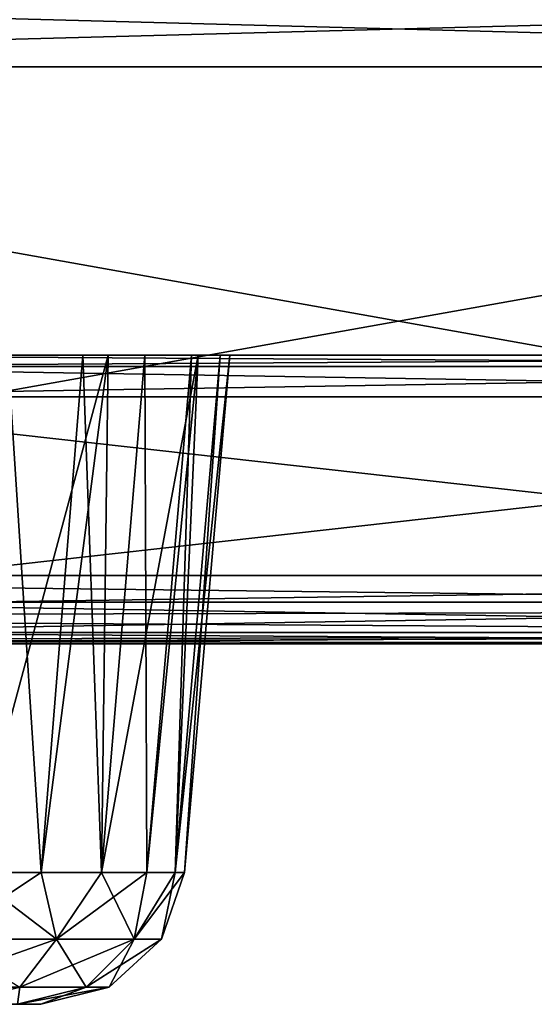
# Model space of a CAD drawing. Header units: millimetres. Extents: x -96 to 96, y -34 to 18.
# Tile 135 of 192: x 61.5 to 65.07, y -34.5 to -27.67. Entities that reach past the tile are written whole.
import ezdxf

# ---------------------------------------------------------------- set-up
doc = ezdxf.new("R2010")
doc.units = ezdxf.units.MM
doc.header["$LTSCALE"] = 65.185185
for name, color, linetype in [('100', 7, 'CONTINUOUS'), ('101', 7, 'CONTINUOUS'), ('103', 7, 'CONTINUOUS'), ('104', 7, 'CONTINUOUS'), ('194', 7, 'CONTINUOUS'), ('195', 7, 'CONTINUOUS'), ('238', 7, 'CONTINUOUS'), ('239', 7, 'CONTINUOUS'), ('274', 7, 'CONTINUOUS'), ('285', 7, 'CONTINUOUS'), ('310', 7, 'CONTINUOUS'), ('314', 7, 'CONTINUOUS'), ('330', 7, 'CONTINUOUS'), ('358', 7, 'CONTINUOUS'), ('387', 7, 'CONTINUOUS'), ('391', 7, 'CONTINUOUS'), ('97', 7, 'CONTINUOUS'), ('98', 7, 'CONTINUOUS'), ('99', 7, 'CONTINUOUS')]:
    doc.layers.add(name, color=color, linetype=linetype)

msp = doc.modelspace()

# ---------------------------------------------------------------- linework, layer by layer
at = {"layer": '100', "color": 7, "linetype": 'Continuous'}
for points in [[(61.1465, -33.5872, 15.3807), (60.9497, -34.0495, 15.2928), (61.7548, -34.0495, 14.7548), (61.1465, -33.5872, 15.3807)], [(61.6475, -33.5872, 15.0659), (61.1465, -33.5872, 15.3807), (61.7548, -34.0495, 14.7548), (61.6475, -33.5872, 15.0659)], [(62.0659, -33.5872, 14.6475), (61.6475, -33.5872, 15.0659), (61.7548, -34.0495, 14.7548), (62.0659, -33.5872, 14.6475)], [(62.0659, -33.5872, 14.6475), (61.7548, -34.0495, 14.7548), (62.2928, -34.0495, 13.9497), (62.0659, -33.5872, 14.6475)], [(62.3807, -33.5872, 14.1465), (62.0659, -33.5872, 14.6475), (62.2928, -34.0495, 13.9497), (62.3807, -33.5872, 14.1465)], [(62.5762, -33.5872, 13.588), (62.3807, -33.5872, 14.1465), (62.2928, -34.0495, 13.9497), (62.5762, -33.5872, 13.588)], [(62.5762, -33.5872, 13.588), (62.2928, -34.0495, 13.9497), (62.4817, -34.0495, 13), (62.5762, -33.5872, 13.588)], [(62.6424, -33.5872, 13), (62.5762, -33.5872, 13.588), (62.4817, -34.0495, 13), (62.6424, -33.5872, 13)], [(60.9497, -34.0495, 15.2928), (61.4993, -34.3804, 14.4993), (61.7548, -34.0495, 14.7548), (60.9497, -34.0495, 15.2928)], [(61.4993, -34.3804, 14.4993), (61.959, -34.3804, 13.8114), (61.7548, -34.0495, 14.7548), (61.4993, -34.3804, 14.4993)], [(61.7548, -34.0495, 14.7548), (61.959, -34.3804, 13.8114), (62.2928, -34.0495, 13.9497), (61.7548, -34.0495, 14.7548)], [(61.959, -34.3804, 13.8114), (62.1204, -34.3804, 13), (62.2928, -34.0495, 13.9497), (61.959, -34.3804, 13.8114)], [(62.2928, -34.0495, 13.9497), (62.1204, -34.3804, 13), (62.4817, -34.0495, 13), (62.2928, -34.0495, 13.9497)], [(61.4832, -34.5, 13.7142), (61.6462, -34.5, 13), (61.959, -34.3804, 13.8114), (61.4832, -34.5, 13.7142)], [(61.4993, -34.3804, 14.4993), (61.4832, -34.5, 13.7142), (61.959, -34.3804, 13.8114), (61.4993, -34.3804, 14.4993)], [(61.959, -34.3804, 13.8114), (61.6462, -34.5, 13), (62.1204, -34.3804, 13), (61.959, -34.3804, 13.8114)]]:
    msp.add_3dface(points, dxfattribs=at)
at = {"layer": '101', "color": 7, "linetype": 'Continuous'}
for points in [[(61.6475, -33.5872, 10.9341), (61.7548, -34.0495, 11.2452), (60.9497, -34.0495, 10.7072), (61.6475, -33.5872, 10.9341)], [(61.1465, -33.5872, 10.6193), (61.6475, -33.5872, 10.9341), (60.9497, -34.0495, 10.7072), (61.1465, -33.5872, 10.6193)], [(61.6475, -33.5872, 10.9341), (62.0659, -33.5872, 11.3525), (61.7548, -34.0495, 11.2452), (61.6475, -33.5872, 10.9341)], [(62.0659, -33.5872, 11.3525), (62.3807, -33.5872, 11.8535), (61.7548, -34.0495, 11.2452), (62.0659, -33.5872, 11.3525)], [(62.3807, -33.5872, 11.8535), (62.2928, -34.0495, 12.0503), (61.7548, -34.0495, 11.2452), (62.3807, -33.5872, 11.8535)], [(62.3807, -33.5872, 11.8535), (62.5762, -33.5872, 12.412), (62.2928, -34.0495, 12.0503), (62.3807, -33.5872, 11.8535)], [(62.6424, -33.5872, 13), (62.4817, -34.0495, 13), (62.2928, -34.0495, 12.0503), (62.6424, -33.5872, 13)], [(62.5762, -33.5872, 12.412), (62.6424, -33.5872, 13), (62.2928, -34.0495, 12.0503), (62.5762, -33.5872, 12.412)], [(61.7548, -34.0495, 11.2452), (60.8114, -34.3804, 11.041), (60.9497, -34.0495, 10.7072), (61.7548, -34.0495, 11.2452)], [(61.4993, -34.3804, 11.5007), (60.8114, -34.3804, 11.041), (61.7548, -34.0495, 11.2452), (61.4993, -34.3804, 11.5007)], [(62.2928, -34.0495, 12.0503), (61.4993, -34.3804, 11.5007), (61.7548, -34.0495, 11.2452), (62.2928, -34.0495, 12.0503)], [(61.959, -34.3804, 12.1886), (61.4993, -34.3804, 11.5007), (62.2928, -34.0495, 12.0503), (61.959, -34.3804, 12.1886)], [(62.4817, -34.0495, 13), (61.959, -34.3804, 12.1886), (62.2928, -34.0495, 12.0503), (62.4817, -34.0495, 13)], [(62.4817, -34.0495, 13), (62.1204, -34.3804, 13), (61.959, -34.3804, 12.1886), (62.4817, -34.0495, 13)], [(61.4993, -34.3804, 11.5007), (61.0265, -34.5, 11.713), (60.8114, -34.3804, 11.041), (61.4993, -34.3804, 11.5007)], [(61.4832, -34.5, 12.2858), (61.0265, -34.5, 11.713), (61.4993, -34.3804, 11.5007), (61.4832, -34.5, 12.2858)], [(61.6462, -34.5, 13), (61.4832, -34.5, 12.2858), (62.1204, -34.3804, 13), (61.6462, -34.5, 13)], [(62.1204, -34.3804, 13), (61.4832, -34.5, 12.2858), (61.959, -34.3804, 12.1886), (62.1204, -34.3804, 13)], [(61.959, -34.3804, 12.1886), (61.4832, -34.5, 12.2858), (61.4993, -34.3804, 11.5007), (61.959, -34.3804, 12.1886)]]:
    msp.add_3dface(points, dxfattribs=at)
at = {"layer": '103', "color": 7, "linetype": 'Continuous'}
for points in [[(61.4177, -30, 15.5941), (61.9365, -30, 15.2337), (59.1524, -30, 19.0906), (61.4177, -30, 15.5941)], [(61.9365, -30, 15.2337), (62.367, -30, 14.7711), (59.1524, -30, 19.0906), (61.9365, -30, 15.2337)], [(59.1524, -30, 19.0906), (62.367, -30, 14.7711), (71.8417, -30, 19.0906), (59.1524, -30, 19.0906)], [(71.8417, -30, -19.0906), (59.4866, -30, -3.5134), (59.1524, -30, -19.0906), (71.8417, -30, -19.0906)], [(61.0985, -30, -4.5905), (59.4866, -30, -3.5134), (71.8417, -30, -19.0906), (61.0985, -30, -4.5905)], [(63, -30, 4.9687), (61.1738, -30, 10.2868), (61.0985, -30, 4.5905), (63, -30, 4.9687)], [(63, -30, -4.9687), (61.0985, -30, -4.5905), (71.8417, -30, -19.0906), (63, -30, -4.9687)], [(62.112, -30, 10.9315), (61.1738, -30, 10.2868), (63, -30, 4.9687), (62.112, -30, 10.9315)], [(62.7371, -30, 11.8829), (62.112, -30, 10.9315), (63, -30, 4.9687), (62.7371, -30, 11.8829)], [(62.367, -30, 14.7711), (62.6893, -30, 14.2277), (71.8417, -30, 19.0906), (62.367, -30, 14.7711)], [(62.6893, -30, 14.2277), (67.5905, -30, 1.9014), (71.8417, -30, 19.0906), (62.6893, -30, 14.2277)], [(67.5905, -30, 1.9014), (62.6893, -30, 14.2277), (66.5134, -30, 3.5134), (67.5905, -30, 1.9014)], [(62.6893, -30, 14.2277), (62.8887, -30, 13.6282), (66.5134, -30, 3.5134), (62.6893, -30, 14.2277)], [(62.9563, -30, 13), (62.7371, -30, 11.8829), (63, -30, 4.9687), (62.9563, -30, 13)], [(62.8887, -30, 13.6282), (62.9563, -30, 13), (64.9015, -30, 4.5905), (62.8887, -30, 13.6282)], [(66.5134, -30, 3.5134), (62.8887, -30, 13.6282), (64.9015, -30, 4.5905), (66.5134, -30, 3.5134)], [(64.9015, -30, 4.5905), (62.9563, -30, 13), (63, -30, 4.9687), (64.9015, -30, 4.5905)], [(64.9015, -30, -4.5905), (63, -30, -4.9687), (71.8417, -30, -19.0906), (64.9015, -30, -4.5905)], [(66.5134, -30, -3.5134), (64.9015, -30, -4.5905), (71.8417, -30, -19.0906), (66.5134, -30, -3.5134)]]:
    msp.add_3dface(points, dxfattribs=at)
at = {"layer": '104', "color": 7, "linetype": 'Continuous'}
for points in [[(54.7534, -32, -22.7624), (74, -32, -22.7624), (55.0034, -32, -22.6955), (54.7534, -32, -22.7624)], [(54.7534, -32, 22.7624), (55.0034, -32, 22.6955), (71.8417, -32, 20.6603), (54.7534, -32, 22.7624)], [(74, -32, 22.7624), (54.7534, -32, 22.7624), (71.8417, -32, 20.6603), (74, -32, 22.7624)], [(55.0034, -32, -22.6955), (74, -32, -22.7624), (55.1864, -32, -22.5124), (55.0034, -32, -22.6955)], [(71.8417, -32, 20.6603), (55.0034, -32, 22.6955), (59.1524, -32, 20.6603), (71.8417, -32, 20.6603)], [(55.1864, -32, -22.5124), (74, -32, -22.7624), (55.2534, -32, -22.2624), (55.1864, -32, -22.5124)], [(74, -32, -22.7624), (59.1524, -32, -20.6603), (55.2534, -32, -22.2624), (74, -32, -22.7624)], [(71.8417, -32, -20.6603), (59.1524, -32, -20.6603), (74, -32, -22.7624), (71.8417, -32, -20.6603)]]:
    msp.add_3dface(points, dxfattribs=at)
at = {"layer": '194', "color": 7, "linetype": 'Continuous'}
for points in [[(74, -31.5262, -23.2618), (54.25, -31.5262, -23.2618), (74, -28, -23.4466), (74, -31.5262, -23.2618)], [(54.25, -31.5262, -23.2618), (54.25, -28, -23.4466), (74, -28, -23.4466), (54.25, -31.5262, -23.2618)]]:
    msp.add_3dface(points, dxfattribs=at)
at = {"layer": '195', "color": 7, "linetype": 'Continuous'}
for points in [[(74, -28, -23.4466), (54.25, -28, -23.4466), (74, -27.4738, -23.419), (74, -28, -23.4466)], [(54.25, -28, -23.4466), (54.25, -27.4738, -23.419), (74, -27.4738, -23.419), (54.25, -28, -23.4466)]]:
    msp.add_3dface(points, dxfattribs=at)
at = {"layer": '238', "color": 7, "linetype": 'Continuous'}
for points in [[(74, -31.5262, 23.2618), (74, -28, 23.4466), (54.25, -28, 23.4466), (74, -31.5262, 23.2618)], [(74, -31.5262, 23.2618), (54.25, -28, 23.4466), (54.25, -31.5262, 23.2618), (74, -31.5262, 23.2618)]]:
    msp.add_3dface(points, dxfattribs=at)
at = {"layer": '239', "color": 7, "linetype": 'Continuous'}
for points in [[(74, -28, 23.4466), (74, -27.4738, 23.419), (54.25, -27.4738, 23.419), (74, -28, 23.4466)], [(54.25, -28, 23.4466), (74, -28, 23.4466), (54.25, -27.4738, 23.419), (54.25, -28, 23.4466)]]:
    msp.add_3dface(points, dxfattribs=at)
at = {"layer": '274', "color": 7, "linetype": 'Continuous'}
for points in [[(54.25, -31.8106, -23.1543), (54.25, -31.5262, -23.2618), (74, -31.765, -23.1865), (54.25, -31.8106, -23.1543)], [(54.25, -31.5262, -23.2618), (74, -31.5262, -23.2618), (74, -31.765, -23.1865), (54.25, -31.5262, -23.2618)], [(74, -31.9374, -23.0046), (54.25, -31.8106, -23.1543), (74, -31.765, -23.1865), (74, -31.9374, -23.0046)], [(54.25, -31.9802, -22.9019), (54.25, -31.8106, -23.1543), (74, -31.9374, -23.0046), (54.25, -31.9802, -22.9019)], [(74, -32, -22.7624), (54.25, -31.9802, -22.9019), (74, -31.9374, -23.0046), (74, -32, -22.7624)], [(74, -32, -22.7624), (54.7534, -32, -22.7624), (54.25, -31.9802, -22.9019), (74, -32, -22.7624)]]:
    msp.add_3dface(points, dxfattribs=at)
at = {"layer": '285', "color": 7, "linetype": 'Continuous'}
for points in [[(74, -31.5262, 23.2618), (54.25, -31.5262, 23.2618), (54.25, -31.8106, 23.1543), (74, -31.5262, 23.2618)], [(74, -31.5262, 23.2618), (54.25, -31.8106, 23.1543), (74, -31.765, 23.1865), (74, -31.5262, 23.2618)], [(74, -31.765, 23.1865), (54.25, -31.8106, 23.1543), (74, -31.9374, 23.0046), (74, -31.765, 23.1865)], [(54.25, -31.8106, 23.1543), (54.25, -31.9802, 22.9019), (74, -31.9374, 23.0046), (54.25, -31.8106, 23.1543)], [(54.25, -31.9802, 22.9019), (54.75, -32, 22.7624), (74, -31.9374, 23.0046), (54.25, -31.9802, 22.9019)], [(54.75, -32, 22.7624), (54.7534, -32, 22.7624), (74, -31.9374, 23.0046), (54.75, -32, 22.7624)], [(54.7534, -32, 22.7624), (74, -32, 22.7624), (74, -31.9374, 23.0046), (54.7534, -32, 22.7624)]]:
    msp.add_3dface(points, dxfattribs=at)
at = {"layer": '310', "color": 7, "linetype": 'Continuous'}
for points in [[(59.1524, -31.7113, 20.2071), (59.1524, -30.2887, 19.5437), (71.8417, -30.2887, 19.5437), (59.1524, -31.7113, 20.2071)], [(71.8417, -31.7113, 20.2071), (59.1524, -31.7113, 20.2071), (71.8417, -30.2887, 19.5437), (71.8417, -31.7113, 20.2071)]]:
    msp.add_3dface(points, dxfattribs=at)
at = {"layer": '314', "color": 7, "linetype": 'Continuous'}
for points in [[(59.1524, -31.7113, -20.2071), (71.8417, -31.7113, -20.2071), (59.1524, -30.2887, -19.5437), (59.1524, -31.7113, -20.2071)], [(71.8417, -31.7113, -20.2071), (71.8417, -30.2887, -19.5437), (59.1524, -30.2887, -19.5437), (71.8417, -31.7113, -20.2071)]]:
    msp.add_3dface(points, dxfattribs=at)
at = {"layer": '330', "color": 7, "linetype": 'Continuous'}
for points in [[(59.1524, -31.7113, 20.2071), (71.8417, -31.7113, 20.2071), (71.8417, -31.9217, 20.3916), (59.1524, -31.7113, 20.2071)], [(59.1524, -31.7113, 20.2071), (71.8417, -31.9217, 20.3916), (59.1524, -31.9217, 20.3916), (59.1524, -31.7113, 20.2071)], [(71.8417, -31.9217, 20.3916), (71.8417, -32, 20.6603), (59.1524, -31.9217, 20.3916), (71.8417, -31.9217, 20.3916)], [(71.8417, -32, 20.6603), (59.1524, -32, 20.6603), (59.1524, -31.9217, 20.3916), (71.8417, -32, 20.6603)]]:
    msp.add_3dface(points, dxfattribs=at)
at = {"layer": '358', "color": 7, "linetype": 'Continuous'}
for points in [[(71.8417, -31.7113, -20.2071), (59.1524, -31.9217, -20.3916), (71.8417, -31.9217, -20.3916), (71.8417, -31.7113, -20.2071)], [(71.8417, -31.7113, -20.2071), (59.1524, -31.7113, -20.2071), (59.1524, -31.9217, -20.3916), (71.8417, -31.7113, -20.2071)], [(59.1524, -31.9217, -20.3916), (59.1524, -32, -20.6603), (71.8417, -31.9217, -20.3916), (59.1524, -31.9217, -20.3916)], [(59.1524, -32, -20.6603), (71.8417, -32, -20.6603), (71.8417, -31.9217, -20.3916), (59.1524, -32, -20.6603)]]:
    msp.add_3dface(points, dxfattribs=at)
at = {"layer": '387', "color": 7, "linetype": 'Continuous'}
for points in [[(71.8417, -30, -19.0906), (59.1524, -30, -19.0906), (59.1524, -30.0783, -19.3592), (71.8417, -30, -19.0906)], [(71.8417, -30, -19.0906), (59.1524, -30.0783, -19.3592), (71.8417, -30.0783, -19.3592), (71.8417, -30, -19.0906)], [(59.1524, -30.2887, -19.5437), (71.8417, -30.2887, -19.5437), (71.8417, -30.0783, -19.3592), (59.1524, -30.2887, -19.5437)], [(59.1524, -30.0783, -19.3592), (59.1524, -30.2887, -19.5437), (71.8417, -30.0783, -19.3592), (59.1524, -30.0783, -19.3592)]]:
    msp.add_3dface(points, dxfattribs=at)
at = {"layer": '391', "color": 7, "linetype": 'Continuous'}
for points in [[(59.1524, -30, 19.0906), (71.8417, -30.0783, 19.3592), (59.1524, -30.0783, 19.3592), (59.1524, -30, 19.0906)], [(59.1524, -30, 19.0906), (71.8417, -30, 19.0906), (71.8417, -30.0783, 19.3592), (59.1524, -30, 19.0906)], [(71.8417, -30.2887, 19.5437), (59.1524, -30.2887, 19.5437), (59.1524, -30.0783, 19.3592), (71.8417, -30.2887, 19.5437)], [(71.8417, -30.0783, 19.3592), (71.8417, -30.2887, 19.5437), (59.1524, -30.0783, 19.3592), (71.8417, -30.0783, 19.3592)]]:
    msp.add_3dface(points, dxfattribs=at)
at = {"layer": '97', "color": 7, "linetype": 'Continuous'}
for points in [[(61.4832, -34.5, 13.7142), (58.3538, -34.5, 13), (61.6462, -34.5, 13), (61.4832, -34.5, 13.7142)], [(61.6462, -34.5, 13), (58.3538, -34.5, 13), (58.5168, -34.5, 12.2858), (61.6462, -34.5, 13)], [(61.4832, -34.5, 12.2858), (61.6462, -34.5, 13), (58.5168, -34.5, 12.2858), (61.4832, -34.5, 12.2858)]]:
    msp.add_3dface(points, dxfattribs=at)
at = {"layer": '98', "color": 7, "linetype": 'Continuous'}
for points in [[(61.6475, -33.5872, 15.0659), (61.4177, -30, 15.5941), (61.1465, -33.5872, 15.3807), (61.6475, -33.5872, 15.0659)], [(61.9365, -30, 15.2337), (61.4177, -30, 15.5941), (61.6475, -33.5872, 15.0659), (61.9365, -30, 15.2337)], [(62.0659, -33.5872, 14.6475), (61.9365, -30, 15.2337), (61.6475, -33.5872, 15.0659), (62.0659, -33.5872, 14.6475)], [(62.367, -30, 14.7711), (61.9365, -30, 15.2337), (62.0659, -33.5872, 14.6475), (62.367, -30, 14.7711)], [(62.3807, -33.5872, 14.1465), (62.367, -30, 14.7711), (62.0659, -33.5872, 14.6475), (62.3807, -33.5872, 14.1465)], [(62.6893, -30, 14.2277), (62.367, -30, 14.7711), (62.3807, -33.5872, 14.1465), (62.6893, -30, 14.2277)], [(62.5762, -33.5872, 13.588), (62.6893, -30, 14.2277), (62.3807, -33.5872, 14.1465), (62.5762, -33.5872, 13.588)], [(62.6424, -33.5872, 13), (62.8887, -30, 13.6282), (62.5762, -33.5872, 13.588), (62.6424, -33.5872, 13)], [(62.8887, -30, 13.6282), (62.6893, -30, 14.2277), (62.5762, -33.5872, 13.588), (62.8887, -30, 13.6282)], [(62.9563, -30, 13), (62.8887, -30, 13.6282), (62.6424, -33.5872, 13), (62.9563, -30, 13)]]:
    msp.add_3dface(points, dxfattribs=at)
at = {"layer": '99', "color": 7, "linetype": 'Continuous'}
for points in [[(62.112, -30, 10.9315), (61.1465, -33.5872, 10.6193), (61.1738, -30, 10.2868), (62.112, -30, 10.9315)], [(61.6475, -33.5872, 10.9341), (61.1465, -33.5872, 10.6193), (62.112, -30, 10.9315), (61.6475, -33.5872, 10.9341)], [(62.0659, -33.5872, 11.3525), (61.6475, -33.5872, 10.9341), (62.112, -30, 10.9315), (62.0659, -33.5872, 11.3525)], [(62.3807, -33.5872, 11.8535), (62.0659, -33.5872, 11.3525), (62.7371, -30, 11.8829), (62.3807, -33.5872, 11.8535)], [(62.7371, -30, 11.8829), (62.0659, -33.5872, 11.3525), (62.112, -30, 10.9315), (62.7371, -30, 11.8829)], [(62.5762, -33.5872, 12.412), (62.3807, -33.5872, 11.8535), (62.7371, -30, 11.8829), (62.5762, -33.5872, 12.412)], [(62.9563, -30, 13), (62.6424, -33.5872, 13), (62.5762, -33.5872, 12.412), (62.9563, -30, 13)], [(62.9563, -30, 13), (62.5762, -33.5872, 12.412), (62.7371, -30, 11.8829), (62.9563, -30, 13)]]:
    msp.add_3dface(points, dxfattribs=at)

doc.saveas('drawing.dxf')
